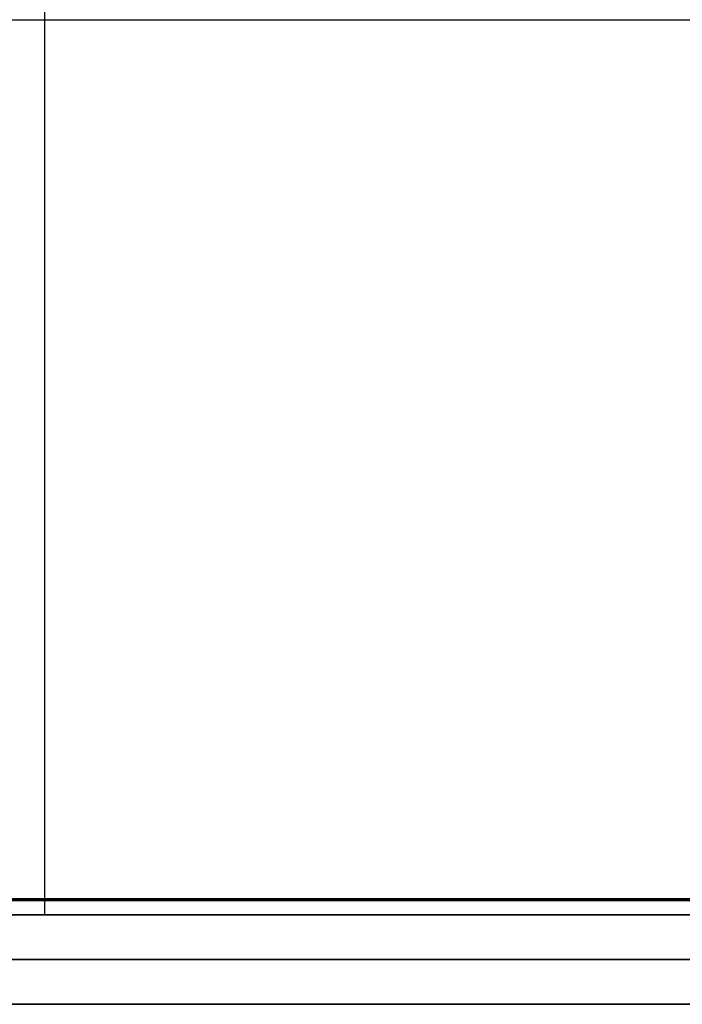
# Model space of a CAD drawing. Extents: x -1808 to 814, y 59 to 2017.
# Tile 9 of 52: x -1465 to -1280, y 59 to 334. Entities that reach past the tile are written whole.
import ezdxf

# ---------------------------------------------------------------- set-up
doc = ezdxf.new("R2010")
doc.units = 0
for name, color, linetype in [('LIVELLO_01', 12, 'CONTINUOUS'), ('LIVELLO_02', 192, 'CONTINUOUS'), ('LIVELLO_03', 5, 'CONTINUOUS'), ('PREDEFINITO', 7, 'CONTINUOUS')]:
    doc.layers.add(name, color=color, linetype=linetype)

msp = doc.modelspace()

# ---------------------------------------------------------------- linework, layer by layer
at = {"layer": 'LIVELLO_01'}
for p, q in [((-1268, 84), (-1648, 84)), ((-1648, 84, 25), (-1268, 84, 25)), ((-1458, 84, 25), (-1458, 84)), ((-1648, 71.5), (-1268, 71.5)), ((-1268, 71.5, 25), (-1648, 71.5, 25)), ((-1648, 59, 25), (-1268, 59, 25)), ((-1268, 59), (-1648, 59)), ((-1458, 59, 25), (-1458, 59))]:
    msp.add_line(p, q, dxfattribs=at)
at = {"layer": 'LIVELLO_02'}
for p, q in [((-1458, 88.5, 342), (-1458, 579.5, 342)), ((-1458, 88.5, 350), (-1458, 579.5, 350)), ((-1803.5, 334, 342), (-1112.5, 334, 342)), ((-1803.5, 334, 350), (-1112.5, 334, 350)), ((-1728, 88.5, 342), (-1188, 88.5, 342)), ((-1188, 88.5, 350), (-1728, 88.5, 350)), ((-1728, 88.25, 342.25), (-1188, 88.25, 342.25)), ((-1188, 88.25, 349.75), (-1728, 88.25, 349.75)), ((-1188, 88, 349.5), (-1728, 88, 349.5)), ((-1728, 88, 342.5), (-1188, 88, 342.5)), ((-1188, 88, 346), (-1728, 88, 346))]:
    msp.add_line(p, q, dxfattribs=at)
at = {"layer": 'LIVELLO_03'}
for p, q in [((-1188, 88, 325), (-1728, 88, 325)), ((-1188, 88, 350), (-1728, 88, 350)), ((-1728, 88, 337.5), (-1188, 88, 337.5)), ((-1268, 88), (-1648, 88)), ((-1268, 88, 25), (-1648, 88, 25)), ((-1636, 88, 12.5), (-1280, 88, 12.5)), ((-1458, 84), (-1458, 88)), ((-1458, 84, 25), (-1458, 88, 25)), ((-1458, 84, 325), (-1458, 88, 325)), ((-1458, 84, 350), (-1458, 88, 350)), ((-1728, 84, 325), (-1188, 84, 325)), ((-1728, 84, 350), (-1188, 84, 350)), ((-1188, 84, 337.5), (-1728, 84, 337.5)), ((-1648, 84), (-1268, 84)), ((-1648, 84, 25), (-1268, 84, 25)), ((-1280, 84, 12.5), (-1636, 84, 12.5))]:
    msp.add_line(p, q, dxfattribs=at)
at = {"layer": 'PREDEFINITO'}
for p, q in [((-1728, 88, 325), (-1188, 88, 325)), ((-1728, 88, 325), (-1188, 88, 325)), ((-1268, 88, 12.5), (-1648, 88, 12.5)), ((-1648, 88), (-1268, 88))]:
    msp.add_line(p, q, dxfattribs=at)

doc.saveas('drawing.dxf')
